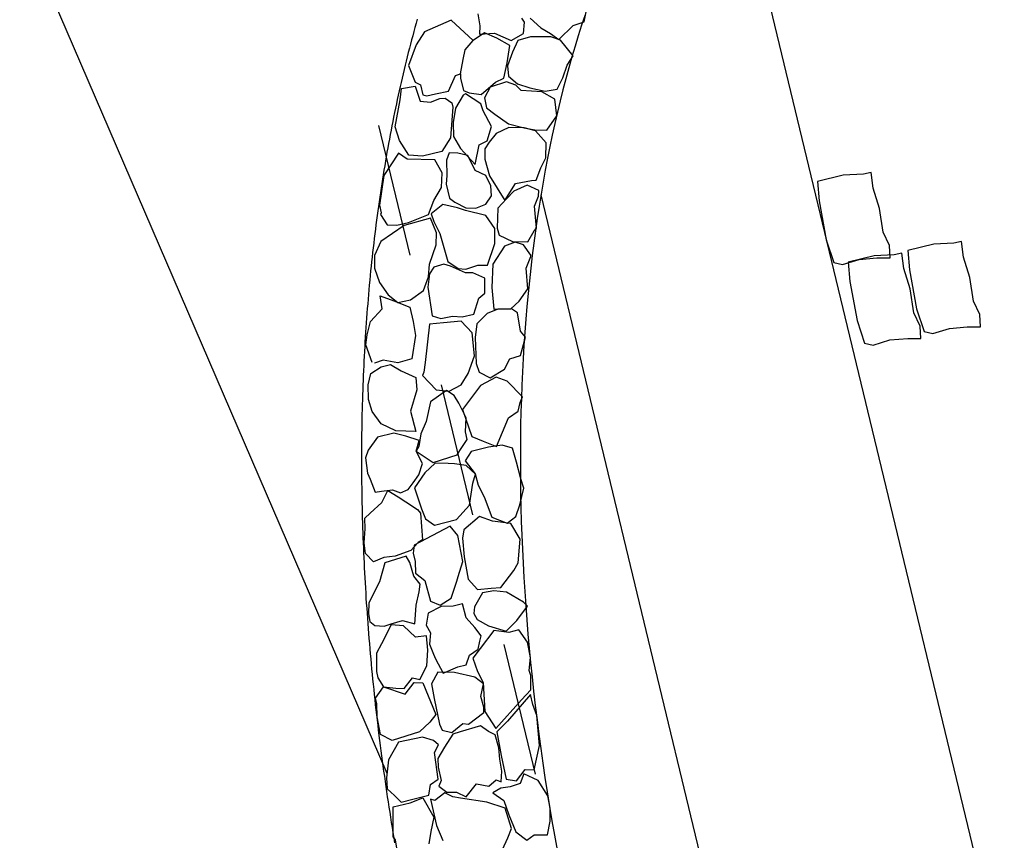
# Model space of a CAD drawing. Extents: x 447258 to 447844, y 441190 to 442763.
# Tile 72 of 123: x 447364.67 to 447368.36, y 441991.94 to 441995.01. Entities that reach past the tile are written whole.
import ezdxf

# ---------------------------------------------------------------- set-up
doc = ezdxf.new("R2010")
doc.units = 0
doc.header["$LTSCALE"] = 2
doc.header["$MEASUREMENT"] = 0
doc.linetypes.add('ACAD_ISO02W100', pattern=[0.5, 0.25, -0.25])
doc.linetypes.add('AUSGEZOGEN', pattern=[0])
for name, color, linetype in [('DB-Andere_Planer', 15, 'CONTINUOUS'), ('DB-Wegböschungen', 15, 'CONTINUOUS'), ('FBRTOP', 250, 'AUSGEZOGEN')]:
    doc.layers.add(name, color=color, linetype=linetype)

msp = doc.modelspace()

# ---------------------------------------------------------------- linework, layer by layer
at = {"layer": 'DB-Andere_Planer', "linetype": 'ACAD_ISO02W100'}
msp.add_line((447355.9279, 442036.418), (447366.7927, 441991.4009), dxfattribs=at)
at = {"layer": 'DB-Andere_Planer', "linetype": 'Continuous'}
for p, q in [((447367.2792, 441995.9069), (447368.4719, 441990.965)), ((447366.7864, 441995.0062), (447366.8017, 441995.08)), ((447366.1612, 441995.0169), (447366.1568, 441995.0013)), ((447366.288, 441995.0121), (447366.1877, 441994.9684)), ((447366.3705, 441994.9366), (447366.288, 441995.0121)), ((447366.3879, 441995.0366), (447366.3949, 441994.9915)), ((447366.5629, 441995.0048), (447366.5534, 441995.0201)), ((447366.5594, 441994.9631), (447366.5629, 441995.0048)), ((447366.5846, 441995.0198), (447366.6242, 441994.9846)), ((447366.745, 441994.9923), (447366.7864, 441995.0062)), ((447366.7898, 441995.0324), (447366.777, 441994.9937)), ((447366.1482, 441994.9701), (447366.1439, 441994.9545)), ((447366.1524, 441994.9858), (447366.1482, 441994.9701)), ((447366.1568, 441995.0013), (447366.1524, 441994.9858)), ((447366.1877, 441994.9684), (447366.1565, 441994.92)), ((447366.3949, 441994.9915), (447366.3946, 441994.9603)), ((447366.6242, 441994.9846), (447366.6608, 441994.9623)), ((447366.6913, 441994.9404), (447366.745, 441994.9923)), ((447366.777, 441994.9937), (447366.7644, 441994.9546)), ((447366.1398, 441994.9388), (447366.1356, 441994.9231)), ((447366.1439, 441994.9545), (447366.1398, 441994.9388)), ((447366.3399, 441994.9019), (447366.3705, 441994.9366)), ((447366.413, 441994.9648), (447366.3705, 441994.9366)), ((447366.3946, 441994.9603), (447366.4502, 441994.964)), ((447366.4587, 441994.9447), (447366.413, 441994.9648)), ((447366.4502, 441994.964), (447366.5133, 441994.9364)), ((447366.5081, 441994.9176), (447366.4587, 441994.9447)), ((447366.5133, 441994.9364), (447366.5594, 441994.9631)), ((447366.5385, 441994.9367), (447366.518, 441994.8928)), ((447366.5859, 441994.95), (447366.5385, 441994.9367)), ((447366.6616, 441994.9508), (447366.5859, 441994.95)), ((447366.6608, 441994.9623), (447366.6913, 441994.9404)), ((447366.6977, 441994.9381), (447366.6616, 441994.9508)), ((447366.745, 441994.8794), (447366.6977, 441994.9381)), ((447366.7644, 441994.9546), (447366.7522, 441994.915)), ((447366.1315, 441994.9073), (447366.1275, 441994.8915)), ((447366.1565, 441994.92), (447366.1284, 441994.8431)), ((447366.1356, 441994.9231), (447366.1315, 441994.9073)), ((447366.3332, 441994.8653), (447366.3399, 441994.9019)), ((447366.4984, 441994.853), (447366.5081, 441994.9176)), ((447366.518, 441994.8928), (447366.4992, 441994.8415)), ((447366.7522, 441994.915), (447366.7403, 441994.8749)), ((447366.1196, 441994.8597), (447366.1157, 441994.8438)), ((447366.1235, 441994.8756), (447366.1196, 441994.8597)), ((447366.1275, 441994.8915), (447366.1235, 441994.8756)), ((447366.3227, 441994.8121), (447366.3332, 441994.8653)), ((447366.7222, 441994.8447), (447366.745, 441994.8794)), ((447366.7403, 441994.8749), (447366.7288, 441994.8345)), ((447366.1118, 441994.8278), (447366.108, 441994.8118)), ((447366.1157, 441994.8438), (447366.1118, 441994.8278)), ((447366.1284, 441994.8431), (447366.1531, 441994.7809)), ((447366.485, 441994.7953), (447366.4984, 441994.853)), ((447366.4992, 441994.8415), (447366.5026, 441994.8034)), ((447366.7067, 441994.7962), (447366.7222, 441994.8447)), ((447366.7288, 441994.8345), (447366.7176, 441994.7935)), ((447366.1042, 441994.7958), (447366.1005, 441994.7797)), ((447366.108, 441994.8118), (447366.1042, 441994.7958)), ((447366.2781, 441994.7468), (447366.3047, 441994.8058)), ((447366.3047, 441994.8058), (447366.3227, 441994.8121)), ((447366.3227, 441994.8121), (447366.3235, 441994.7952)), ((447366.3235, 441994.7952), (447366.3346, 441994.7492)), ((447366.496, 441994.7823), (447366.4348, 441994.7617)), ((447366.4537, 441994.7799), (447366.485, 441994.7953)), ((447366.5303, 441994.7692), (447366.496, 441994.7823)), ((447366.5026, 441994.8034), (447366.5367, 441994.7746)), ((447366.6857, 441994.7541), (447366.7067, 441994.7962)), ((447366.7176, 441994.7935), (447366.7068, 441994.7521)), ((447366.0933, 441994.7474), (447366.0897, 441994.7312)), ((447366.0969, 441994.7636), (447366.0933, 441994.7474)), ((447366.1005, 441994.7797), (447366.0969, 441994.7636)), ((447366.097, 441994.7148), (447366.1024, 441994.757)), ((447366.1024, 441994.757), (447366.153, 441994.7653)), ((447366.153, 441994.7653), (447366.1723, 441994.7096)), ((447366.1531, 441994.7809), (447366.1732, 441994.7702)), ((447366.1732, 441994.7702), (447366.1821, 441994.7334)), ((447366.2298, 441994.7371), (447366.2781, 441994.7468)), ((447366.3346, 441994.7492), (447366.3561, 441994.7408)), ((447366.4006, 441994.734), (447366.4537, 441994.7799)), ((447366.4348, 441994.7617), (447366.4133, 441994.7215)), ((447366.5508, 441994.7488), (447366.5303, 441994.7692)), ((447366.5367, 441994.7746), (447366.5834, 441994.7586)), ((447366.6278, 441994.7441), (447366.5508, 441994.7488)), ((447366.5834, 441994.7586), (447366.6407, 441994.7472)), ((447366.6407, 441994.7472), (447366.6857, 441994.7541)), ((447366.7068, 441994.7521), (447366.6962, 441994.7103)), ((447366.0788, 441994.6131), (447366.097, 441994.7148)), ((447366.0862, 441994.7151), (447366.0827, 441994.6988)), ((447366.0897, 441994.7312), (447366.0862, 441994.7151)), ((447366.1723, 441994.7096), (447366.2103, 441994.7052)), ((447366.1821, 441994.7334), (447366.1967, 441994.7291)), ((447366.1967, 441994.7291), (447366.2298, 441994.7371)), ((447366.2103, 441994.7052), (447366.2458, 441994.7196)), ((447366.2458, 441994.7196), (447366.265, 441994.7203)), ((447366.265, 441994.7203), (447366.2906, 441994.7031)), ((447366.3331, 441994.7313), (447366.3038, 441994.6834)), ((447366.3414, 441994.7372), (447366.3331, 441994.7313)), ((447366.3994, 441994.6987), (447366.3414, 441994.7372)), ((447366.3561, 441994.7408), (447366.4006, 441994.734)), ((447366.4133, 441994.7215), (447366.4204, 441994.6843)), ((447366.6771, 441994.717), (447366.6278, 441994.7441)), ((447366.6844, 441994.6545), (447366.6771, 441994.717)), ((447366.6962, 441994.7103), (447366.6862, 441994.668)), ((447366.0792, 441994.6825), (447366.0758, 441994.6662)), ((447366.0827, 441994.6988), (447366.0792, 441994.6825)), ((447366.2946, 441994.6866), (447366.2854, 441994.5714)), ((447366.2906, 441994.7031), (447366.2946, 441994.6866)), ((447366.3038, 441994.6834), (447366.2956, 441994.6288)), ((447366.4074, 441994.6733), (447366.3994, 441994.6987)), ((447366.4391, 441994.6148), (447366.4074, 441994.6733)), ((447366.4204, 441994.6843), (447366.4514, 441994.6606)), ((447366.0725, 441994.6497), (447366.0693, 441994.6334)), ((447366.0758, 441994.6662), (447366.0725, 441994.6497)), ((447366.4514, 441994.6606), (447366.5029, 441994.6244)), ((447366.6468, 441994.6007), (447366.6844, 441994.6545)), ((447366.6862, 441994.668), (447366.6763, 441994.6254)), ((447366.0628, 441994.6005), (447366.0596, 441994.584)), ((447366.0659, 441994.6169), (447366.0628, 441994.6005)), ((447366.0693, 441994.6334), (447366.0659, 441994.6169)), ((447366.0949, 441994.5624), (447366.0788, 441994.6131)), ((447366.2956, 441994.6288), (447366.2965, 441994.5765)), ((447366.423, 441994.5603), (447366.4391, 441994.6148)), ((447366.5042, 441994.611), (447366.4572, 441994.588)), ((447366.5029, 441994.6244), (447366.5611, 441994.6092)), ((447366.5611, 441994.6092), (447366.5042, 441994.611)), ((447366.6046, 441994.5983), (447366.5611, 441994.6092)), ((447366.5611, 441994.6092), (447366.6019, 441994.6015)), ((447366.6019, 441994.6015), (447366.6468, 441994.6007)), ((447366.6446, 441994.5534), (447366.6046, 441994.5983)), ((447366.6763, 441994.6254), (447366.6668, 441994.5823)), ((447366.0565, 441994.5674), (447366.0534, 441994.5508)), ((447366.0596, 441994.584), (447366.0565, 441994.5674)), ((447366.1298, 441994.5066), (447366.0949, 441994.5624)), ((447366.2854, 441994.5714), (447366.2529, 441994.5207)), ((447366.2965, 441994.5765), (447366.3228, 441994.5322)), ((447366.3935, 441994.5454), (447366.423, 441994.5603)), ((447366.4572, 441994.588), (447366.4299, 441994.5561)), ((447366.6668, 441994.5823), (447366.6578, 441994.5389)), ((447366.0504, 441994.5342), (447366.0474, 441994.5176)), ((447366.0534, 441994.5508), (447366.0504, 441994.5342)), ((447366.3228, 441994.5322), (447366.3783, 441994.4716)), ((447366.3783, 441994.4716), (447366.3935, 441994.5454)), ((447366.4145, 441994.531), (447366.4142, 441994.492)), ((447366.4299, 441994.5561), (447366.4145, 441994.531)), ((447366.6428, 441994.4965), (447366.6446, 441994.5534)), ((447366.6578, 441994.5389), (447366.649, 441994.4951)), ((447366.0908, 441994.5147), (447366.0351, 441994.4312)), ((447366.0446, 441994.5008), (447366.0416, 441994.4841)), ((447366.0474, 441994.5176), (447366.0446, 441994.5008)), ((447366.1237, 441994.4915), (447366.0908, 441994.5147)), ((447366.2274, 441994.4893), (447366.1237, 441994.4915)), ((447366.1812, 441994.5034), (447366.1298, 441994.5066)), ((447366.2529, 441994.5207), (447366.1812, 441994.5034)), ((447366.2545, 441994.4413), (447366.2274, 441994.4893)), ((447366.28, 441994.516), (447366.271, 441994.4886)), ((447366.271, 441994.4886), (447366.2715, 441994.4303)), ((447366.3135, 441994.5144), (447366.28, 441994.516)), ((447366.3506, 441994.5058), (447366.3135, 441994.5144)), ((447366.3776, 441994.45), (447366.3506, 441994.5058)), ((447366.4142, 441994.492), (447366.4312, 441994.4299)), ((447366.6246, 441994.459), (447366.6428, 441994.4965)), ((447366.649, 441994.4951), (447366.6406, 441994.4508)), ((447366.036, 441994.4505), (447366.0333, 441994.4337)), ((447366.0389, 441994.4674), (447366.036, 441994.4505)), ((447366.0416, 441994.4841), (447366.0389, 441994.4674)), ((447366.4174, 441994.4304), (447366.3776, 441994.45)), ((447366.6063, 441994.4137), (447366.6246, 441994.459)), ((447366.6406, 441994.4508), (447366.6325, 441994.4061)), ((447366.0351, 441994.4312), (447366.0191, 441994.3202)), ((447366.0306, 441994.4169), (447366.028, 441994.4)), ((447366.0333, 441994.4337), (447366.0306, 441994.4169)), ((447366.2522, 441994.3863), (447366.2545, 441994.4413)), ((447366.2715, 441994.4303), (447366.2694, 441994.3986)), ((447366.4364, 441994.3922), (447366.4174, 441994.4304)), ((447366.4312, 441994.4299), (447366.4887, 441994.3367)), ((447366.5893, 441994.4116), (447366.6063, 441994.4137)), ((447367.7577, 441994.4318), (447367.6609, 441994.4082)), ((447367.8334, 441994.4352), (447367.7577, 441994.4318)), ((447367.8619, 441994.4417), (447367.8334, 441994.4352)), ((447367.869, 441994.3839), (447367.8619, 441994.4417)), ((447366.0254, 441994.383), (447366.0228, 441994.3661)), ((447366.028, 441994.4), (447366.0254, 441994.383)), ((447366.2234, 441994.3365), (447366.2522, 441994.3863)), ((447366.2694, 441994.3986), (447366.2823, 441994.3453)), ((447366.4397, 441994.3541), (447366.4364, 441994.3922)), ((447366.4887, 441994.3367), (447366.5296, 441994.4011)), ((447366.5727, 441994.395), (447366.5224, 441994.3717)), ((447366.5296, 441994.4011), (447366.5893, 441994.4116)), ((447366.6168, 441994.3749), (447366.5727, 441994.395)), ((447366.6325, 441994.4061), (447366.6248, 441994.3612)), ((447367.6609, 441994.4082), (447367.6669, 441994.3357)), ((447367.893, 441994.3077), (447367.869, 441994.3839)), ((447366.0203, 441994.3491), (447366.0178, 441994.3321)), ((447366.0228, 441994.3661), (447366.0203, 441994.3491)), ((447366.2823, 441994.3453), (447366.3014, 441994.3304)), ((447366.4179, 441994.3235), (447366.4397, 441994.3541)), ((447366.4957, 441994.3428), (447366.4635, 441994.3085)), ((447366.5224, 441994.3717), (447366.4957, 441994.3428)), ((447366.6001, 441994.3162), (447366.6149, 441994.3534)), ((447366.6149, 441994.3534), (447366.6168, 441994.3749)), ((447366.6248, 441994.3612), (447366.6175, 441994.3158)), ((447366.6243, 441994.3579), (447367.4998, 441990.7304)), ((447366.0155, 441994.315), (447366.013, 441994.298)), ((447366.0178, 441994.3321), (447366.0155, 441994.315)), ((447366.0191, 441994.3202), (447366.0262, 441994.2908)), ((447366.2028, 441994.2848), (447366.2234, 441994.3365)), ((447366.2568, 441994.3216), (447366.2125, 441994.2875)), ((447366.3123, 441994.3097), (447366.2568, 441994.3216)), ((447366.3014, 441994.3304), (447366.3435, 441994.3094)), ((447366.342, 441994.2993), (447366.3123, 441994.3097)), ((447366.3435, 441994.3094), (447366.3806, 441994.3086)), ((447366.3806, 441994.3086), (447366.4179, 441994.3235)), ((447366.4635, 441994.3085), (447366.4605, 441994.2336)), ((447366.6074, 441994.234), (447366.6001, 441994.3162)), ((447366.6175, 441994.3158), (447366.6105, 441994.2701)), ((447367.6669, 441994.3357), (447367.6936, 441994.1895)), ((447367.9069, 441994.2186), (447367.893, 441994.3077)), ((447366.0107, 441994.2809), (447366.0084, 441994.2637)), ((447366.013, 441994.298), (447366.0107, 441994.2809)), ((447366.0262, 441994.2908), (447366.0238, 441994.2844)), ((447366.0238, 441994.2844), (447366.0487, 441994.2456)), ((447366.21, 441994.2709), (447366.1116, 441994.2433)), ((447366.1282, 441994.2551), (447366.2028, 441994.2848)), ((447366.233, 441994.2161), (447366.21, 441994.2709)), ((447366.2125, 441994.2875), (447366.2233, 441994.259)), ((447366.4185, 441994.2808), (447366.342, 441994.2993)), ((447366.4516, 441994.2323), (447366.4185, 441994.2808)), ((447366.6105, 441994.2701), (447366.6039, 441994.2239)), ((447366.0039, 441994.2293), (447366.0018, 441994.212)), ((447366.0062, 441994.2465), (447366.0039, 441994.2293)), ((447366.0084, 441994.2637), (447366.0062, 441994.2465)), ((447366.1116, 441994.2433), (447366.0248, 441994.1834)), ((447366.0487, 441994.2456), (447366.0841, 441994.2444)), ((447366.0841, 441994.2444), (447366.1282, 441994.2551)), ((447366.2233, 441994.259), (447366.2459, 441994.2138)), ((447366.4516, 441994.1759), (447366.4516, 441994.2323)), ((447366.4605, 441994.2336), (447366.4682, 441994.2074)), ((447366.5987, 441994.2235), (447366.6074, 441994.234)), ((447365.9997, 441994.1948), (447365.9977, 441994.1775)), ((447366.0018, 441994.212), (447365.9997, 441994.1948)), ((447366.2322, 441994.1711), (447366.233, 441994.2161)), ((447366.2459, 441994.2138), (447366.2753, 441994.108)), ((447366.4682, 441994.2074), (447366.5175, 441994.1829)), ((447366.5749, 441994.1828), (447366.5987, 441994.2235)), ((447366.6039, 441994.2239), (447366.5977, 441994.1775)), ((447367.9306, 441994.1687), (447367.9069, 441994.2186)), ((447365.9957, 441994.1602), (447365.9937, 441994.1428)), ((447365.9977, 441994.1775), (447365.9957, 441994.1602)), ((447366.0248, 441994.1834), (447366.0006, 441994.1308)), ((447366.2068, 441994.0988), (447366.2322, 441994.1711)), ((447366.4243, 441994.0953), (447366.4516, 441994.1759)), ((447366.488, 441994.166), (447366.4443, 441994.098)), ((447366.5278, 441994.1812), (447366.488, 441994.166)), ((447366.5175, 441994.1829), (447366.5749, 441994.1828)), ((447366.5597, 441994.1707), (447366.5278, 441994.1812)), ((447366.5871, 441994.1325), (447366.5597, 441994.1707)), ((447366.5977, 441994.1775), (447366.5918, 441994.1307)), ((447367.6936, 441994.1895), (447367.7216, 441994.105)), ((447367.9333, 441994.1221), (447367.9306, 441994.1687)), ((447368.0965, 441994.1733), (447367.9997, 441994.1497)), ((447368.1722, 441994.1767), (447368.0965, 441994.1733)), ((447368.2007, 441994.1831), (447368.1722, 441994.1767)), ((447368.2078, 441994.1254), (447368.2007, 441994.1831)), ((447365.9918, 441994.1254), (447365.9899, 441994.1079)), ((447365.9937, 441994.1428), (447365.9918, 441994.1254)), ((447366.0006, 441994.1308), (447366.0002, 441994.084)), ((447366.5695, 441994.0835), (447366.587, 441994.1269)), ((447366.5918, 441994.1307), (447366.5863, 441994.0836)), ((447366.587, 441994.1269), (447366.5871, 441994.1325)), ((447367.873, 441994.13), (447367.7763, 441994.1064)), ((447367.8168, 441994.1166), (447367.8836, 441994.1219)), ((447367.9488, 441994.1334), (447367.873, 441994.13)), ((447367.8836, 441994.1219), (447367.9333, 441994.1221)), ((447367.9773, 441994.1398), (447367.9488, 441994.1334)), ((447367.9844, 441994.0821), (447367.9773, 441994.1398)), ((447367.9997, 441994.1497), (447368.0057, 441994.0772)), ((447368.2318, 441994.0492), (447368.2078, 441994.1254)), ((447365.9882, 441994.0905), (447365.9863, 441994.073)), ((447365.9899, 441994.1079), (447365.9882, 441994.0905)), ((447366.0002, 441994.084), (447366.019, 441994.0301)), ((447366.2027, 441994.0511), (447366.2068, 441994.0988)), ((447366.2237, 441994.0878), (447366.2065, 441994.0622)), ((447366.2601, 441994.0985), (447366.2237, 441994.0878)), ((447366.2852, 441994.0909), (447366.2601, 441994.0985)), ((447366.2753, 441994.108), (447366.3145, 441994.0824)), ((447366.3419, 441994.0657), (447366.2852, 441994.0909)), ((447366.3145, 441994.0824), (447366.3425, 441994.0795)), ((447366.3425, 441994.0795), (447366.3876, 441994.0942)), ((447366.3876, 441994.0942), (447366.4243, 441994.0953)), ((447366.4443, 441994.098), (447366.4399, 441994.0116)), ((447366.5755, 441994.0065), (447366.5695, 441994.0835)), ((447366.5863, 441994.0836), (447366.5811, 441994.0361)), ((447367.7216, 441994.105), (447367.7547, 441994.0973)), ((447367.7547, 441994.0973), (447367.8168, 441994.1166)), ((447367.7763, 441994.1064), (447367.7823, 441994.0339)), ((447368.0084, 441994.0059), (447367.9844, 441994.0821)), ((447365.9846, 441994.0555), (447365.9829, 441994.038)), ((447365.9863, 441994.073), (447365.9846, 441994.0555)), ((447366.184, 441993.9999), (447366.2027, 441994.0511)), ((447366.2065, 441994.0622), (447366.2011, 441994.0122)), ((447366.369, 441994.0664), (447366.3419, 441994.0657)), ((447366.4148, 441994.0463), (447366.369, 441994.0664)), ((447366.4148, 441993.9898), (447366.4148, 441994.0463)), ((447368.0057, 441994.0772), (447368.0324, 441993.9309)), ((447368.2457, 441993.96), (447368.2318, 441994.0492)), ((447365.9813, 441994.0205), (447365.9797, 441994.0028)), ((447365.9829, 441994.038), (447365.9813, 441994.0205)), ((447366.019, 441994.0301), (447366.0517, 441993.9835)), ((447366.2011, 441994.0122), (447366.2172, 441993.9051)), ((447366.4399, 441994.0116), (447366.4485, 441993.9297)), ((447366.5434, 441993.9596), (447366.5755, 441994.0065)), ((447366.5811, 441994.0361), (447366.5763, 441993.9884)), ((447367.7823, 441994.0339), (447367.809, 441993.8877)), ((447365.9781, 441993.9852), (447365.9766, 441993.9676)), ((447365.9797, 441994.0028), (447365.9781, 441993.9852)), ((447366.0292, 441993.9314), (447366.0214, 441993.9801)), ((447366.0214, 441993.9801), (447366.0726, 441993.9613)), ((447366.0517, 441993.9835), (447366.0877, 441993.9552)), ((447366.136, 441993.9649), (447366.184, 441993.9999)), ((447366.3733, 441993.9117), (447366.3921, 441993.9707)), ((447366.3921, 441993.9707), (447366.4148, 441993.9898)), ((447366.5763, 441993.9884), (447366.5719, 441993.9403)), ((447368.0222, 441993.9167), (447368.0084, 441994.0059)), ((447365.9752, 441993.9499), (447365.9737, 441993.9321)), ((447365.9766, 441993.9676), (447365.9752, 441993.9499)), ((447366.0726, 441993.9613), (447366.133, 441993.9369)), ((447366.0877, 441993.9552), (447366.136, 441993.9649)), ((447366.133, 441993.9369), (447366.1459, 441993.8836)), ((447366.5112, 441993.9308), (447366.5434, 441993.9596)), ((447366.5719, 441993.9403), (447366.5678, 441993.892)), ((447368.2694, 441993.9102), (447368.2457, 441993.96)), ((447365.971, 441993.8967), (447365.9697, 441993.8789)), ((447365.9723, 441993.9144), (447365.971, 441993.8967)), ((447365.9737, 441993.9321), (447365.9723, 441993.9144)), ((447365.9862, 441993.884), (447366.0292, 441993.9314)), ((447366.2172, 441993.9051), (447366.2488, 441993.8952)), ((447366.2488, 441993.8952), (447366.2934, 441993.9041)), ((447366.2934, 441993.9041), (447366.3291, 441993.901)), ((447366.3291, 441993.901), (447366.3733, 441993.9117)), ((447366.423, 441993.9137), (447366.3847, 441993.8751)), ((447366.4624, 441993.9302), (447366.423, 441993.9137)), ((447366.4485, 441993.9297), (447366.5112, 441993.9308)), ((447366.5139, 441993.9315), (447366.4624, 441993.9302)), ((447366.5372, 441993.9161), (447366.5139, 441993.9315)), ((447366.5481, 441993.8473), (447366.5372, 441993.9161)), ((447368.0459, 441993.8669), (447368.0222, 441993.9167)), ((447368.0324, 441993.9309), (447368.0604, 441993.8464)), ((447368.2721, 441993.8636), (447368.2694, 441993.9102)), ((447365.9685, 441993.8611), (447365.9673, 441993.8432)), ((447365.9697, 441993.8789), (447365.9685, 441993.8611)), ((447365.9729, 441993.8341), (447365.9862, 441993.884)), ((447366.1459, 441993.8836), (447366.1546, 441993.8312)), ((447366.2072, 441993.8743), (447366.1902, 441993.7302)), ((447366.2594, 441993.8784), (447366.2072, 441993.8743)), ((447366.3251, 441993.8845), (447366.2594, 441993.8784)), ((447366.3663, 441993.8413), (447366.3251, 441993.8845)), ((447366.3847, 441993.8751), (447366.3774, 441993.8243)), ((447366.5678, 441993.892), (447366.5641, 441993.8433)), ((447367.809, 441993.8877), (447367.8369, 441993.8032)), ((447368.0487, 441993.8203), (447368.0459, 441993.8669)), ((447368.1556, 441993.8581), (447368.2224, 441993.8634)), ((447368.2224, 441993.8634), (447368.2721, 441993.8636)), ((447365.9661, 441993.8254), (447365.965, 441993.8075)), ((447365.9673, 441993.8432), (447365.9661, 441993.8254)), ((447365.9685, 441993.796), (447365.9729, 441993.8341)), ((447366.1546, 441993.8312), (447366.1406, 441993.7441)), ((447366.3758, 441993.7554), (447366.3663, 441993.8413)), ((447366.3774, 441993.8243), (447366.3815, 441993.7259)), ((447366.5477, 441993.7563), (447366.5661, 441993.8251)), ((447366.5661, 441993.8251), (447366.5481, 441993.8473)), ((447366.5641, 441993.8433), (447366.5607, 441993.7943)), ((447368.0604, 441993.8464), (447368.0935, 441993.8388)), ((447368.0935, 441993.8388), (447368.1556, 441993.8581)), ((447365.964, 441993.7896), (447365.963, 441993.7716)), ((447365.965, 441993.8075), (447365.964, 441993.7896)), ((447365.9923, 441993.7297), (447365.9685, 441993.796)), ((447366.5607, 441993.7943), (447366.5578, 441993.745)), ((447367.8369, 441993.8032), (447367.8701, 441993.7955)), ((447367.8701, 441993.7955), (447367.9322, 441993.8148)), ((447367.9322, 441993.8148), (447367.9989, 441993.8201)), ((447367.9989, 441993.8201), (447368.0487, 441993.8203)), ((447365.962, 441993.7537), (447365.9611, 441993.7357)), ((447365.963, 441993.7716), (447365.962, 441993.7537)), ((447366.3512, 441993.6892), (447366.3758, 441993.7554)), ((447366.5074, 441993.7437), (447366.5477, 441993.7563)), ((447365.9603, 441993.7177), (447365.9594, 441993.6997)), ((447365.9611, 441993.7357), (447365.9603, 441993.7177)), ((447365.9864, 441993.6894), (447366.0252, 441993.7143)), ((447366.0327, 441993.7395), (447366.0005, 441993.7278)), ((447366.0005, 441993.7278), (447366.0005, 441993.7278)), ((447366.0252, 441993.7143), (447366.0601, 441993.7227)), ((447366.0877, 441993.7294), (447366.0327, 441993.7395)), ((447366.0601, 441993.7227), (447366.1008, 441993.6994)), ((447366.1406, 441993.7441), (447366.0877, 441993.7294)), ((447366.1902, 441993.7302), (447366.185, 441993.6939)), ((447366.3815, 441993.7259), (447366.3935, 441993.6938)), ((447366.4873, 441993.7053), (447366.5074, 441993.7437)), ((447366.5578, 441993.745), (447366.5552, 441993.6955)), ((447365.9586, 441993.6816), (447365.9579, 441993.6635)), ((447365.9594, 441993.6997), (447365.9586, 441993.6816)), ((447365.9774, 441993.6463), (447365.9864, 441993.6894)), ((447366.1008, 441993.6994), (447366.1556, 441993.6737)), ((447366.185, 441993.6939), (447366.1809, 441993.6817)), ((447366.1809, 441993.6817), (447366.2316, 441993.6282)), ((447366.3251, 441993.6465), (447366.3512, 441993.6892)), ((447366.3935, 441993.6938), (447366.4336, 441993.6727)), ((447366.4567, 441993.6755), (447366.3984, 441993.6446)), ((447366.4336, 441993.6727), (447366.4873, 441993.7053)), ((447366.4981, 441993.6603), (447366.4567, 441993.6755)), ((447366.5552, 441993.6955), (447366.553, 441993.6457)), ((447365.9571, 441993.6454), (447365.9565, 441993.6273)), ((447365.9579, 441993.6635), (447365.9571, 441993.6454)), ((447365.9788, 441993.5921), (447365.9774, 441993.6463)), ((447366.1556, 441993.6737), (447366.1589, 441993.6278)), ((447366.2804, 441993.6231), (447366.3251, 441993.6465)), ((447366.3984, 441993.6446), (447366.3307, 441993.5541)), ((447366.556, 441993.601), (447366.4981, 441993.6603)), ((447366.553, 441993.6457), (447366.5511, 441993.5957)), ((447365.9559, 441993.6091), (447365.9554, 441993.5909)), ((447365.9565, 441993.6273), (447365.9559, 441993.6091)), ((447366.1589, 441993.6278), (447366.1353, 441993.5481)), ((447366.2702, 441993.6249), (447366.2105, 441993.5825)), ((447366.2316, 441993.6282), (447366.2804, 441993.6231)), ((447366.2997, 441993.6068), (447366.2702, 441993.6249)), ((447366.3167, 441993.5773), (447366.2997, 441993.6068)), ((447366.547, 441993.5797), (447366.556, 441993.601)), ((447365.9548, 441993.5728), (447365.9543, 441993.5545)), ((447365.9554, 441993.5909), (447365.9548, 441993.5728)), ((447365.9917, 441993.5466), (447365.9788, 441993.5921)), ((447366.2105, 441993.5825), (447366.1947, 441993.5087)), ((447366.3439, 441993.5223), (447366.3167, 441993.5773)), ((447366.5391, 441993.5484), (447366.547, 441993.5797)), ((447366.5511, 441993.5957), (447366.5496, 441993.5455)), ((447365.9538, 441993.5362), (447365.9535, 441993.518)), ((447365.9543, 441993.5545), (447365.9538, 441993.5362)), ((447366.0262, 441993.5004), (447365.9917, 441993.5466)), ((447366.1353, 441993.5481), (447366.1558, 441993.4713)), ((447366.3307, 441993.5541), (447366.3661, 441993.4535)), ((447366.5033, 441993.523), (447366.5391, 441993.5484)), ((447366.5496, 441993.5455), (447366.5484, 441993.4949)), ((447365.9532, 441993.4997), (447365.9529, 441993.4814)), ((447365.9535, 441993.518), (447365.9532, 441993.4997)), ((447366.0811, 441993.4747), (447366.0262, 441993.5004)), ((447366.1947, 441993.5087), (447366.1748, 441993.4633)), ((447366.3412, 441993.4698), (447366.3439, 441993.5223)), ((447366.4579, 441993.4154), (447366.5033, 441993.523)), ((447366.5484, 441993.4949), (447366.5477, 441993.4441)), ((447365.9526, 441993.4631), (447365.9524, 441993.4447)), ((447365.9529, 441993.4814), (447365.9526, 441993.4631)), ((447366.0735, 441993.4654), (447366.0117, 441993.4504)), ((447366.1184, 441993.4544), (447366.0735, 441993.4654)), ((447366.1558, 441993.4713), (447366.0811, 441993.4747)), ((447366.1687, 441993.4379), (447366.1184, 441993.4544)), ((447366.1748, 441993.4633), (447366.1669, 441993.4152)), ((447366.3479, 441993.4421), (447366.3412, 441993.4698)), ((447366.3661, 441993.4535), (447366.4082, 441993.4356)), ((447365.9522, 441993.4264), (447365.9521, 441993.4079)), ((447365.9524, 441993.4447), (447365.9522, 441993.4264)), ((447366.0117, 441993.4504), (447365.9772, 441993.4012)), ((447366.1565, 441993.3981), (447366.1687, 441993.4379)), ((447366.3235, 441993.404), (447366.3479, 441993.4421)), ((447366.4082, 441993.4356), (447366.4579, 441993.4154)), ((447366.479, 441993.4205), (447366.4278, 441993.4124)), ((447366.5182, 441993.409), (447366.479, 441993.4205)), ((447366.5477, 441993.4441), (447366.5473, 441993.3932)), ((447365.952, 441993.3895), (447365.9519, 441993.3711)), ((447365.9521, 441993.4079), (447365.952, 441993.3895)), ((447365.9772, 441993.4012), (447365.9664, 441993.3727)), ((447366.1669, 441993.4152), (447366.1565, 441993.3981)), ((447366.1812, 441993.3523), (447366.1565, 441993.3981)), ((447366.1565, 441993.3981), (447366.2205, 441993.3553)), ((447366.2205, 441993.3553), (447366.3101, 441993.384)), ((447366.3101, 441993.384), (447366.3235, 441993.404)), ((447366.363, 441993.3967), (447366.3407, 441993.3619)), ((447366.4278, 441993.4124), (447366.363, 441993.3967)), ((447366.5323, 441993.3564), (447366.5182, 441993.409)), ((447366.5473, 441993.3932), (447366.5473, 441993.3419)), ((447365.9519, 441993.3711), (447365.952, 441993.3527)), ((447365.952, 441993.3527), (447365.952, 441993.3341)), ((447365.9664, 441993.3727), (447365.9746, 441993.316)), ((447366.167, 441993.3093), (447366.1812, 441993.3523)), ((447366.2281, 441993.3529), (447366.1892, 441993.317)), ((447366.2772, 441993.3522), (447366.2281, 441993.3529)), ((447366.3, 441993.3507), (447366.2772, 441993.3522)), ((447366.3448, 441993.3447), (447366.3, 441993.3507)), ((447366.3407, 441993.3619), (447366.3775, 441993.3134)), ((447366.3792, 441993.3124), (447366.3448, 441993.3447)), ((447366.5486, 441993.2945), (447366.5323, 441993.3564)), ((447365.952, 441993.3341), (447365.9521, 441993.3157)), ((447365.9521, 441993.3157), (447365.9523, 441993.2972)), ((447365.9746, 441993.316), (447365.9844, 441993.2925)), ((447366.1456, 441993.2796), (447366.167, 441993.3093)), ((447366.1892, 441993.317), (447366.1511, 441993.2602)), ((447366.3693, 441993.2779), (447366.3792, 441993.3124)), ((447366.3775, 441993.3134), (447366.3894, 441993.2701)), ((447366.5473, 441993.3419), (447366.5476, 441993.2905)), ((447365.9523, 441993.2972), (447365.9524, 441993.2786)), ((447365.9524, 441993.2786), (447365.9527, 441993.26)), ((447365.9844, 441993.2925), (447366.0029, 441993.2438)), ((447366.1271, 441993.2547), (447366.1456, 441993.2796)), ((447366.3571, 441993.1951), (447366.3693, 441993.2779)), ((447366.3894, 441993.2701), (447366.4112, 441993.2264)), ((447366.5476, 441993.2905), (447366.5483, 441993.2388)), ((447366.5599, 441993.2594), (447366.5486, 441993.2945)), ((447365.9527, 441993.26), (447365.953, 441993.2415)), ((447365.953, 441993.2415), (447365.9534, 441993.2229)), ((447366.0029, 441993.2438), (447366.0264, 441993.2481)), ((447366.0264, 441993.2481), (447366.0676, 441993.2526)), ((447366.0284, 441993.2054), (447366.0503, 441993.2502)), ((447366.0503, 441993.2502), (447366.09, 441993.2271)), ((447366.0676, 441993.2526), (447366.0987, 441993.2424)), ((447366.0987, 441993.2424), (447366.1271, 441993.2547)), ((447366.1511, 441993.2602), (447366.1769, 441993.1824)), ((447366.5455, 441993.1972), (447366.5599, 441993.2594)), ((447366.5483, 441993.2388), (447366.5494, 441993.187)), ((447365.9534, 441993.2229), (447365.9536, 441993.2043)), ((447365.9536, 441993.2043), (447365.9541, 441993.1857)), ((447365.9847, 441993.1662), (447366.0284, 441993.2054)), ((447366.09, 441993.2271), (447366.1178, 441993.2079)), ((447366.1178, 441993.2079), (447366.1616, 441993.1789)), ((447366.3085, 441993.1414), (447366.3571, 441993.1951)), ((447366.4112, 441993.2264), (447366.4406, 441993.1509)), ((447366.531, 441993.1531), (447366.5455, 441993.1972)), ((447365.9541, 441993.1857), (447365.9545, 441993.167)), ((447365.9545, 441993.167), (447365.955, 441993.1484)), ((447365.965, 441993.1464), (447365.9847, 441993.1662)), ((447366.1616, 441993.1789), (447366.1731, 441993.1653)), ((447366.1731, 441993.1653), (447366.1806, 441993.0662)), ((447366.1769, 441993.1824), (447366.1917, 441993.144)), ((447366.5494, 441993.187), (447366.5508, 441993.135)), ((447365.955, 441993.1484), (447365.9556, 441993.1297)), ((447365.9556, 441993.1297), (447365.9561, 441993.111)), ((447365.9663, 441993.1072), (447365.965, 441993.1464)), ((447366.1917, 441993.144), (447366.2252, 441993.1213)), ((447366.2252, 441993.1213), (447366.3085, 441993.1414)), ((447366.3937, 441993.1536), (447366.3359, 441993.1032)), ((447366.4428, 441993.136), (447366.3937, 441993.1536)), ((447366.4406, 441993.1509), (447366.4978, 441993.1283)), ((447366.512, 441993.1275), (447366.4428, 441993.136)), ((447366.4978, 441993.1283), (447366.531, 441993.1531)), ((447366.5471, 441993.0688), (447366.512, 441993.1275)), ((447366.5508, 441993.135), (447366.5527, 441993.0828)), ((447365.9561, 441993.111), (447365.9568, 441993.0923)), ((447365.9568, 441993.0923), (447365.9574, 441993.0735)), ((447365.9626, 441993.0545), (447365.9663, 441993.1072)), ((447366.2849, 441993.1175), (447366.1497, 441993.0457)), ((447366.313, 441993.0823), (447366.2849, 441993.1175)), ((447366.3359, 441993.1032), (447366.3307, 441993.0726)), ((447365.9574, 441993.0735), (447365.9581, 441993.0548)), ((447365.9581, 441993.0548), (447365.9589, 441993.0361)), ((447365.9668, 441993.0146), (447365.9626, 441993.0545)), ((447366.1641, 441993.0554), (447366.1372, 441993.0257)), ((447366.1806, 441993.0662), (447366.1641, 441993.0554)), ((447366.3323, 441992.9847), (447366.313, 441993.0823)), ((447366.3307, 441993.0726), (447366.3364, 441993.0025)), ((447366.5392, 441992.9801), (447366.5471, 441993.0688)), ((447366.5527, 441993.0828), (447366.5549, 441993.0303)), ((447365.9589, 441993.0361), (447365.9597, 441993.0172)), ((447365.9597, 441993.0172), (447365.9605, 441992.9985)), ((447365.9974, 441992.9838), (447365.9668, 441993.0146)), ((447366.1372, 441993.0257), (447366.0782, 441993.0047)), ((447366.1497, 441993.0457), (447366.1458, 441993.0153)), ((447366.1458, 441993.0153), (447366.1532, 441992.9849)), ((447366.5549, 441993.0303), (447366.5575, 441992.9779)), ((447365.9605, 441992.9985), (447365.9614, 441992.9797)), ((447365.9614, 441992.9797), (447365.9624, 441992.9609)), ((447366.0358, 441992.9999), (447365.9974, 441992.9838)), ((447366.0395, 441992.979), (447366.0196, 441992.9087)), ((447366.0782, 441993.0047), (447366.0358, 441992.9999)), ((447366.1191, 441993.005), (447366.0395, 441992.979)), ((447366.133, 441992.9811), (447366.1191, 441993.005)), ((447366.148, 441992.9302), (447366.133, 441992.9811)), ((447366.1532, 441992.9849), (447366.1541, 441992.9403)), ((447366.3137, 441992.9285), (447366.3323, 441992.9847)), ((447366.3364, 441993.0025), (447366.3513, 441992.9179)), ((447366.5224, 441992.9508), (447366.5392, 441992.9801)), ((447366.5575, 441992.9779), (447366.5604, 441992.9251)), ((447365.9624, 441992.9609), (447365.9633, 441992.942)), ((447365.9633, 441992.942), (447365.9644, 441992.9232)), ((447366.1541, 441992.9403), (447366.1899, 441992.914)), ((447366.4747, 441992.8875), (447366.5224, 441992.9508)), ((447365.9644, 441992.9232), (447365.9654, 441992.9043)), ((447365.9654, 441992.9043), (447365.9665, 441992.8854)), ((447366.0196, 441992.9087), (447365.9801, 441992.8296)), ((447366.1719, 441992.8991), (447366.148, 441992.9302)), ((447366.1899, 441992.914), (447366.21, 441992.8362)), ((447366.2886, 441992.8468), (447366.3096, 441992.9107)), ((447366.3096, 441992.9107), (447366.3137, 441992.9285)), ((447366.3513, 441992.9179), (447366.3869, 441992.8803)), ((447366.5604, 441992.9251), (447366.5636, 441992.8723)), ((447365.9665, 441992.8854), (447365.9677, 441992.8665)), ((447365.9677, 441992.8665), (447365.9688, 441992.8476)), ((447366.1568, 441992.8205), (447366.1678, 441992.8709)), ((447366.1678, 441992.8709), (447366.1719, 441992.8991)), ((447366.4053, 441992.8667), (447366.3758, 441992.8148)), ((447366.3869, 441992.8803), (447366.4378, 441992.8842)), ((447366.4482, 441992.8743), (447366.4053, 441992.8667)), ((447366.4378, 441992.8842), (447366.4747, 441992.8875)), ((447366.4954, 441992.8703), (447366.4482, 441992.8743)), ((447366.5591, 441992.8325), (447366.4954, 441992.8703)), ((447366.5636, 441992.8723), (447366.5674, 441992.8193)), ((447365.9688, 441992.8476), (447365.9701, 441992.8287)), ((447365.9701, 441992.8287), (447365.9714, 441992.8098)), ((447365.9801, 441992.8296), (447365.9778, 441992.7882)), ((447366.21, 441992.8362), (447366.2472, 441992.8214)), ((447366.2472, 441992.8214), (447366.2886, 441992.8468)), ((447366.3311, 441992.8264), (447366.2954, 441992.8178)), ((447366.3438, 441992.7735), (447366.3311, 441992.8264)), ((447366.5738, 441992.8178), (447366.5591, 441992.8325)), ((447365.9714, 441992.8098), (447365.9727, 441992.7909)), ((447365.9727, 441992.7909), (447365.974, 441992.7718)), ((447366.1546, 441992.7845), (447366.1568, 441992.8205)), ((447366.2024, 441992.7912), (447366.1938, 441992.7457)), ((447366.2511, 441992.8155), (447366.2024, 441992.7912)), ((447366.2954, 441992.8178), (447366.2511, 441992.8155)), ((447366.3758, 441992.8148), (447366.3733, 441992.7904)), ((447366.3733, 441992.7904), (447366.386, 441992.7669)), ((447366.5338, 441992.7634), (447366.5738, 441992.8178)), ((447366.5674, 441992.8193), (447366.5714, 441992.7661)), ((447365.974, 441992.7718), (447365.9755, 441992.7529)), ((447365.9755, 441992.7529), (447365.9769, 441992.7339)), ((447365.9778, 441992.7882), (447365.9834, 441992.7595)), ((447365.9834, 441992.7595), (447366.0019, 441992.7449)), ((447366.063, 441992.7515), (447366.1052, 441992.763)), ((447366.1052, 441992.763), (447366.1517, 441992.7511)), ((447366.1517, 441992.7511), (447366.1546, 441992.7845)), ((447366.3762, 441992.7379), (447366.3438, 441992.7735)), ((447366.386, 441992.7669), (447366.4281, 441992.7434)), ((447366.4945, 441992.7231), (447366.5338, 441992.7634)), ((447366.5714, 441992.7661), (447366.5758, 441992.7129)), ((447365.9769, 441992.7339), (447365.9784, 441992.715)), ((447365.9784, 441992.715), (447365.98, 441992.6959)), ((447366.0019, 441992.7449), (447366.0366, 441992.7424)), ((447366.0627, 441992.7473), (447366.0267, 441992.6759)), ((447366.0366, 441992.7424), (447366.063, 441992.7515)), ((447366.1099, 441992.7437), (447366.0627, 441992.7473)), ((447366.1542, 441992.7012), (447366.1099, 441992.7437)), ((447366.1938, 441992.7457), (447366.2104, 441992.7175)), ((447366.2104, 441992.7175), (447366.2068, 441992.6746)), ((447366.4007, 441992.706), (447366.3762, 441992.7379)), ((447366.4477, 441992.7258), (447366.3967, 441992.6589)), ((447366.4281, 441992.7434), (447366.4945, 441992.7231)), ((447366.5041, 441992.7184), (447366.4477, 441992.7258)), ((447366.5421, 441992.729), (447366.5041, 441992.7184)), ((447366.5744, 441992.6822), (447366.5421, 441992.729)), ((447365.98, 441992.6959), (447365.9815, 441992.6769)), ((447366.1954, 441992.7057), (447366.1542, 441992.7012)), ((447366.2001, 441992.6523), (447366.1954, 441992.7057)), ((447366.3891, 441992.6556), (447366.3956, 441992.6866)), ((447366.3956, 441992.6866), (447366.4007, 441992.706)), ((447366.5855, 441992.6247), (447366.5744, 441992.6822)), ((447366.5758, 441992.7129), (447366.5805, 441992.6596)), ((447365.9815, 441992.6769), (447365.9832, 441992.6579)), ((447365.9832, 441992.6579), (447365.9848, 441992.6388)), ((447366.0267, 441992.6759), (447366.0078, 441992.6413)), ((447366.0078, 441992.6413), (447366.0082, 441992.5719)), ((447366.1964, 441992.5941), (447366.2001, 441992.6523)), ((447366.2068, 441992.6746), (447366.2213, 441992.6376)), ((447366.3566, 441992.6338), (447366.3891, 441992.6556)), ((447366.3967, 441992.6589), (447366.369, 441992.6228)), ((447366.5805, 441992.6596), (447366.5856, 441992.6061)), ((447365.9848, 441992.6388), (447365.9866, 441992.6198)), ((447365.9866, 441992.6198), (447365.9883, 441992.6008)), ((447366.2213, 441992.6376), (447366.2297, 441992.62)), ((447366.2297, 441992.62), (447366.258, 441992.5666)), ((447366.3444, 441992.5973), (447366.3566, 441992.6338)), ((447366.369, 441992.6228), (447366.3867, 441992.5725)), ((447366.5805, 441992.5758), (447366.5855, 441992.6247)), ((447366.5856, 441992.6061), (447366.5911, 441992.5525)), ((447365.9883, 441992.6008), (447365.9901, 441992.5818)), ((447365.9901, 441992.5818), (447365.9919, 441992.5627)), ((447366.0082, 441992.5719), (447366.0138, 441992.5487)), ((447366.1706, 441992.5429), (447366.1964, 441992.5941)), ((447366.2376, 441992.5701), (447366.2145, 441992.5267)), ((447366.3009, 441992.5686), (447366.2376, 441992.5701)), ((447366.258, 441992.5666), (447366.3126, 441992.5896)), ((447366.3764, 441992.5518), (447366.3009, 441992.5686)), ((447366.3126, 441992.5896), (447366.3444, 441992.5973)), ((447366.3867, 441992.5725), (447366.4079, 441992.5314)), ((447366.5862, 441992.5576), (447366.5805, 441992.5758)), ((447365.9919, 441992.5627), (447365.9938, 441992.5436)), ((447365.9938, 441992.5436), (447365.9958, 441992.5245)), ((447366.0138, 441992.5487), (447366.0342, 441992.5148)), ((447366.1121, 441992.5084), (447366.1433, 441992.5486)), ((447366.1157, 441992.4881), (447366.1488, 441992.5315)), ((447366.1433, 441992.5486), (447366.1706, 441992.5429)), ((447366.1488, 441992.5315), (447366.1819, 441992.53)), ((447366.4091, 441992.5261), (447366.3764, 441992.5518)), ((447366.4079, 441992.5314), (447366.4146, 441992.4224)), ((447366.5868, 441992.5032), (447366.5862, 441992.5576)), ((447366.5911, 441992.5525), (447366.597, 441992.4989)), ((447365.9958, 441992.5245), (447365.9977, 441992.5054)), ((447365.9977, 441992.5054), (447365.9998, 441992.4863)), ((447366.005, 441992.4723), (447366.0342, 441992.5148)), ((447366.0342, 441992.5148), (447366.1157, 441992.4881)), ((447366.0342, 441992.5148), (447366.0803, 441992.5102)), ((447366.0803, 441992.5102), (447366.1121, 441992.5084)), ((447366.1819, 441992.53), (447366.2311, 441992.4109)), ((447366.2145, 441992.5267), (447366.2249, 441992.4718)), ((447366.3995, 441992.479), (447366.4091, 441992.5261)), ((447366.5522, 441992.4668), (447366.5868, 441992.5032)), ((447366.597, 441992.4989), (447366.6032, 441992.4451)), ((447365.9998, 441992.4863), (447366.0018, 441992.4672)), ((447366.0018, 441992.4672), (447366.0038, 441992.4481)), ((447366.0096, 441992.4529), (447366.005, 441992.4723)), ((447366.2249, 441992.4718), (447366.2439, 441992.3756)), ((447366.4107, 441992.4383), (447366.3995, 441992.479)), ((447366.455, 441992.3594), (447366.5522, 441992.4668)), ((447366.5853, 441992.486), (447366.4987, 441992.3867)), ((447366.5943, 441992.449), (447366.5853, 441992.486)), ((447366.0038, 441992.4481), (447366.006, 441992.4289)), ((447366.006, 441992.4289), (447366.0082, 441992.4098)), ((447366.0108, 441992.4028), (447366.0096, 441992.4529)), ((447366.4099, 441992.4185), (447366.4107, 441992.4383)), ((447366.4146, 441992.4224), (447366.455, 441992.3594)), ((447366.6085, 441992.4076), (447366.5943, 441992.449)), ((447366.6032, 441992.4451), (447366.6098, 441992.3913)), ((447366.0082, 441992.4098), (447366.0104, 441992.3907)), ((447366.0104, 441992.3907), (447366.0126, 441992.3716)), ((447366.0228, 441992.3361), (447366.0108, 441992.4028)), ((447366.2311, 441992.4109), (447366.208, 441992.3822)), ((447366.3531, 441992.3754), (447366.4099, 441992.4185)), ((447366.4987, 441992.3867), (447366.4595, 441992.3465)), ((447366.6188, 441992.2953), (447366.6085, 441992.4076)), ((447366.6098, 441992.3913), (447366.6167, 441992.3374)), ((447366.0126, 441992.3716), (447366.015, 441992.3524)), ((447366.015, 441992.3524), (447366.0174, 441992.3332)), ((447366.1688, 441992.3468), (447366.0664, 441992.3139)), ((447366.208, 441992.3822), (447366.1688, 441992.3468)), ((447366.2439, 441992.3756), (447366.2537, 441992.3528)), ((447366.2537, 441992.3528), (447366.2909, 441992.3436)), ((447366.2909, 441992.3436), (447366.3317, 441992.3772)), ((447366.3222, 441992.3469), (447366.2938, 441992.3373)), ((447366.398, 441992.3694), (447366.3222, 441992.3469)), ((447366.3317, 441992.3772), (447366.3531, 441992.3754)), ((447366.4285, 441992.3474), (447366.398, 441992.3694)), ((447366.4525, 441992.335), (447366.4285, 441992.3474)), ((447366.4595, 441992.3465), (447366.4753, 441992.2579)), ((447366.0174, 441992.3332), (447366.0197, 441992.3142)), ((447366.0197, 441992.3142), (447366.0222, 441992.295)), ((447366.0664, 441992.3139), (447366.0228, 441992.3361)), ((447366.1806, 441992.3265), (447366.0911, 441992.3076)), ((447366.2216, 441992.3146), (447366.1806, 441992.3265)), ((447366.2407, 441992.2974), (447366.2216, 441992.3146)), ((447366.2938, 441992.3373), (447366.2634, 441992.2893)), ((447366.4669, 441992.2867), (447366.4525, 441992.335)), ((447366.6167, 441992.3374), (447366.624, 441992.2835)), ((447366.0222, 441992.295), (447366.0246, 441992.2757)), ((447366.0246, 441992.2757), (447366.0271, 441992.2566)), ((447366.0911, 441992.3076), (447366.0526, 441992.2411)), ((447366.2257, 441992.2692), (447366.2407, 441992.2974)), ((447366.2634, 441992.2893), (447366.2386, 441992.247)), ((447366.4702, 441992.2441), (447366.4669, 441992.2867)), ((447366.5989, 441992.2037), (447366.6188, 441992.2953)), ((447366.624, 441992.2835), (447366.6316, 441992.2295)), ((447366.0271, 441992.2566), (447366.0297, 441992.2375)), ((447366.0297, 441992.2375), (447366.0323, 441992.2182)), ((447366.0526, 441992.2411), (447366.0456, 441992.1739)), ((447366.2391, 441992.1688), (447366.2257, 441992.2692)), ((447366.2386, 441992.247), (447366.2397, 441992.2136)), ((447366.4784, 441992.1985), (447366.4702, 441992.2441)), ((447366.4753, 441992.2579), (447366.494, 441992.1686)), ((447366.0323, 441992.2182), (447366.0349, 441992.1991)), ((447366.0349, 441992.1991), (447366.0376, 441992.1799)), ((447366.2397, 441992.2136), (447366.2502, 441992.1644)), ((447366.4755, 441992.1585), (447366.4784, 441992.1985)), ((447366.5332, 441992.1627), (447366.5649, 441992.2053)), ((447366.5649, 441992.2053), (447366.5989, 441992.2037)), ((447366.6316, 441992.2295), (447366.6396, 441992.1754)), ((447366.0376, 441992.1799), (447366.0404, 441992.1607)), ((447366.0456, 441992.1739), (447366.0488, 441992.1324)), ((447366.2109, 441992.1497), (447366.2391, 441992.1688)), ((447366.2502, 441992.1644), (447366.2414, 441992.1427)), ((447366.4288, 441992.1431), (447366.4567, 441992.1666)), ((447366.4567, 441992.1666), (447366.4755, 441992.1585)), ((447366.494, 441992.1686), (447366.5332, 441992.1627)), ((447366.5605, 441992.1889), (447366.5467, 441992.1533)), ((447366.6141, 441992.164), (447366.5605, 441992.1889)), ((447366.6502, 441992.1069), (447366.6141, 441992.164)), ((447366.6396, 441992.1754), (447366.648, 441992.1213)), ((447366.0404, 441992.1607), (447366.0431, 441992.1415)), ((447366.0431, 441992.1415), (447366.0459, 441992.1223)), ((447366.0488, 441992.1324), (447366.0753, 441992.1075)), ((447366.2045, 441992.1086), (447366.2109, 441992.1497)), ((447366.2414, 441992.1427), (447366.2719, 441992.1206)), ((447366.3447, 441992.1032), (447366.3833, 441992.1517)), ((447366.3833, 441992.1517), (447366.4288, 441992.1431)), ((447366.474, 441992.1358), (447366.4448, 441992.1175)), ((447366.5093, 441992.1401), (447366.474, 441992.1358)), ((447366.5467, 441992.1533), (447366.5093, 441992.1401)), ((447366.0459, 441992.1223), (447366.0487, 441992.1031)), ((447366.0487, 441992.1031), (447366.0516, 441992.0839)), ((447366.0753, 441992.1075), (447366.1002, 441992.0835)), ((447366.1002, 441992.0835), (447366.144, 441992.094)), ((447366.1349, 441992.0809), (447366.1823, 441992.0992)), ((447366.144, 441992.094), (447366.2045, 441992.1086)), ((447366.1823, 441992.0992), (447366.2228, 441992.0272)), ((447366.211, 441992.0947), (447366.2336, 441991.9952)), ((447366.2264, 441992.0886), (447366.211, 441992.0947)), ((447366.2643, 441992.1174), (447366.2264, 441992.0886)), ((447366.2264, 441992.0886), (447366.2264, 441992.0886)), ((447366.2264, 441992.0886), (447366.2264, 441992.0886)), ((447366.2945, 441992.1023), (447366.2643, 441992.1174)), ((447366.2719, 441992.1206), (447366.3082, 441992.121)), ((447366.3235, 441992.0981), (447366.2945, 441992.1023)), ((447366.3082, 441992.121), (447366.3447, 441992.1032)), ((447366.4211, 441992.0824), (447366.3235, 441992.0981)), ((447366.4448, 441992.1175), (447366.4851, 441992.0895)), ((447366.4851, 441992.0895), (447366.5038, 441992.0352)), ((447366.648, 441992.1213), (447366.6567, 441992.0672)), ((447366.6588, 441992.06), (447366.6502, 441992.1069)), ((447366.0516, 441992.0839), (447366.0546, 441992.0647)), ((447366.0546, 441992.0647), (447366.0576, 441992.0455)), ((447366.0702, 441991.9535), (447366.0705, 441992.0654)), ((447366.0705, 441992.0654), (447366.1349, 441992.0809)), ((447366.4908, 441992.0601), (447366.4211, 441992.0824)), ((447366.5146, 441991.9846), (447366.4908, 441992.0601)), ((447366.6567, 441992.0672), (447366.6658, 441992.0131)), ((447366.6594, 441992.0112), (447366.6588, 441992.06)), ((447366.0576, 441992.0455), (447366.0606, 441992.0263)), ((447366.0606, 441992.0263), (447366.0637, 441992.0071)), ((447366.2228, 441992.0272), (447366.2114, 441991.9726)), ((447366.5038, 441992.0352), (447366.5304, 441991.9716)), ((447366.0637, 441992.0071), (447366.0668, 441991.9879)), ((447366.0668, 441991.9879), (447366.0698, 441991.9687)), ((447366.2336, 441991.9952), (447366.2569, 441991.9392)), ((447366.5008, 441991.9491), (447366.5146, 441991.9846)), ((447366.6491, 441991.9611), (447366.6594, 441992.0112)), ((447366.6658, 441992.0131), (447366.6752, 441991.959)), ((447366.0698, 441991.9687), (447366.073, 441991.9495)), ((447366.0797, 441991.9422), (447366.0702, 441991.9535)), ((447366.073, 441991.9495), (447366.0763, 441991.9302)), ((447366.0886, 441991.8884), (447366.0797, 441991.9422)), ((447366.2114, 441991.9726), (447366.2046, 441991.9273)), ((447366.4807, 441991.905), (447366.5008, 441991.9491)), ((447366.5304, 441991.9716), (447366.5714, 441991.9409)), ((447366.5714, 441991.9409), (447366.5989, 441991.9602)), ((447366.5989, 441991.9602), (447366.6491, 441991.9611)), ((447366.6752, 441991.959), (447366.685, 441991.9049))]:
    msp.add_line(p, q, dxfattribs=at)
at = {"layer": 'DB-Wegböschungen', "linetype": 'Continuous'}
msp.add_line((447359.1605, 442008.1376), (447366.0475, 441992.1917), dxfattribs=at)
at = {"layer": 'FBRTOP'}
msp.add_lwpolyline([(447621.8395, 441538.1984, 0.000001), (447626.1353, 441528.445, 0.000001), (447630.8818, 441517.6683)], format="xyb", dxfattribs=at)

doc.saveas('drawing.dxf')
